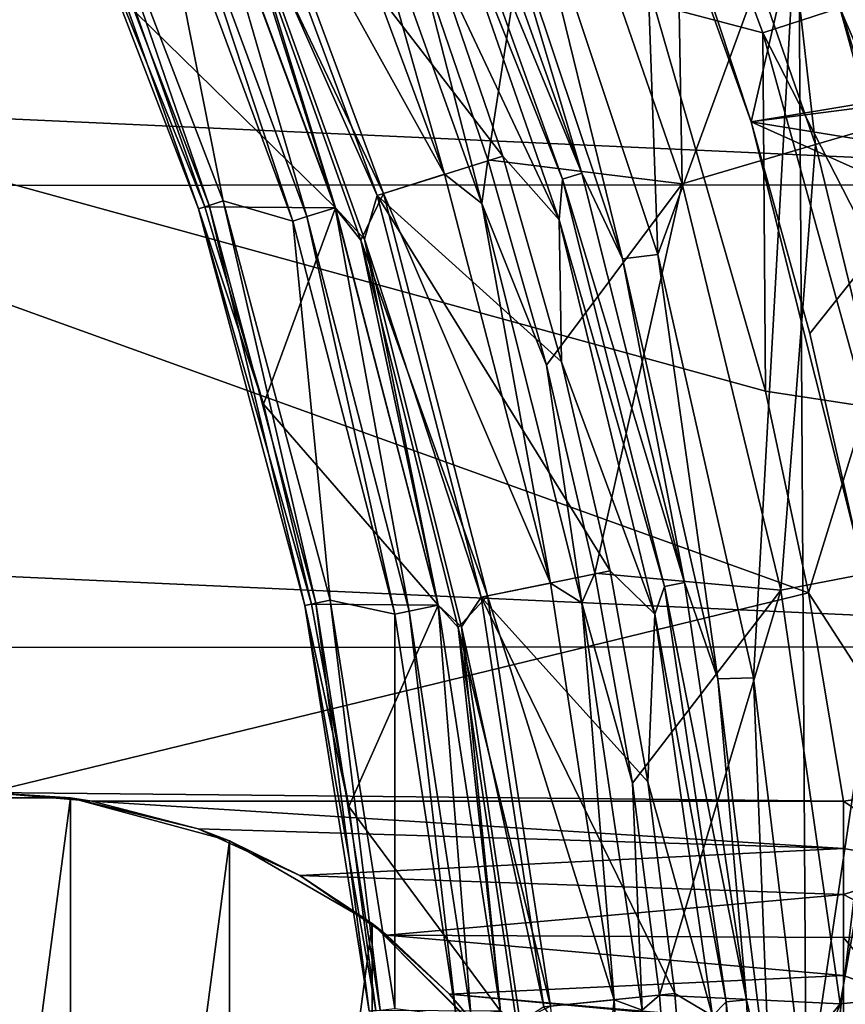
# Model space of a CAD drawing. Header units: millimetres. Extents: x -65 to 65, y -68 to 87.
# Tile 139 of 196: x 14.13 to 17.41, y 5.66 to 9.57. Entities that reach past the tile are written whole.
import ezdxf

# ---------------------------------------------------------------- set-up
doc = ezdxf.new("R2010")
doc.units = ezdxf.units.MM
doc.header["$LTSCALE"] = 65.185185
for name, color, linetype in [('119', 7, 'CONTINUOUS'), ('121', 7, 'CONTINUOUS'), ('123', 7, 'CONTINUOUS'), ('124', 7, 'CONTINUOUS'), ('125', 7, 'CONTINUOUS'), ('127', 7, 'CONTINUOUS'), ('129', 7, 'CONTINUOUS'), ('131', 7, 'CONTINUOUS'), ('133', 7, 'CONTINUOUS'), ('135', 7, 'CONTINUOUS'), ('136', 7, 'CONTINUOUS'), ('169', 7, 'CONTINUOUS'), ('230', 7, 'CONTINUOUS'), ('237', 7, 'CONTINUOUS'), ('253', 7, 'CONTINUOUS'), ('280', 7, 'CONTINUOUS'), ('281', 7, 'CONTINUOUS'), ('39', 7, 'CONTINUOUS'), ('40', 7, 'CONTINUOUS'), ('42', 7, 'CONTINUOUS'), ('43', 7, 'CONTINUOUS'), ('47', 7, 'CONTINUOUS'), ('48', 7, 'CONTINUOUS'), ('49', 7, 'CONTINUOUS'), ('493', 7, 'CONTINUOUS'), ('51', 7, 'CONTINUOUS'), ('52', 7, 'CONTINUOUS'), ('527', 7, 'CONTINUOUS'), ('535', 7, 'CONTINUOUS'), ('537', 7, 'CONTINUOUS')]:
    doc.layers.add(name, color=color, linetype=linetype)

msp = doc.modelspace()

# ---------------------------------------------------------------- linework, layer by layer
at = {"layer": '119', "linetype": 'CONTINUOUS'}
for points in [[(15.7952, 10.5426, 93.9035), (16.3604, 8.9629, 93.9035), (15.7209, 10.5118, 89.2965), (15.7952, 10.5426, 93.9035)], [(15.7209, 10.5118, 89.2965), (16.3604, 8.9629, 93.9035), (16.2834, 8.9395, 89.2965), (15.7209, 10.5118, 89.2965)], [(16.3604, 8.9629, 93.9035), (16.7681, 7.3354, 93.9035), (16.2834, 8.9395, 89.2965), (16.3604, 8.9629, 93.9035)], [(16.2834, 8.9395, 89.2965), (16.7681, 7.3354, 93.9035), (16.6892, 7.3197, 89.2965), (16.2834, 8.9395, 89.2965)], [(16.7681, 7.3354, 93.9035), (17.0142, 5.6757, 93.9035), (16.6892, 7.3197, 89.2965), (16.7681, 7.3354, 93.9035)], [(16.6892, 7.3197, 89.2965), (17.0142, 5.6757, 93.9035), (16.9342, 5.6679, 89.2965), (16.6892, 7.3197, 89.2965)], [(17.0142, 5.6757, 93.9035), (17.0966, 4, 93.9035), (16.9342, 5.6679, 89.2965), (17.0142, 5.6757, 93.9035)], [(17.0966, 4, 93.9035), (17.0162, 4, 89.2965), (16.9342, 5.6679, 89.2965), (17.0966, 4, 93.9035)]]:
    msp.add_3dface(points, dxfattribs=at)
at = {"layer": '121', "linetype": 'CONTINUOUS'}
for points in [[(14.8365, 8.8207, 90.1536), (14.2513, 10.3451, 90.1536), (14.862, 8.8289, 90.0536), (14.8365, 8.8207, 90.1536)], [(14.2513, 10.3451, 90.1536), (14.5889, 9.6001, 90.0536), (14.862, 8.8289, 90.0536), (14.2513, 10.3451, 90.1536)], [(14.8365, 8.8207, 90.1536), (14.862, 8.8289, 90.0536), (15.0943, 8.0445, 90.0536), (14.8365, 8.8207, 90.1536)], [(15.2591, 7.2434, 90.1536), (14.8365, 8.8207, 90.1536), (15.2853, 7.249, 90.0536), (15.2591, 7.2434, 90.1536)], [(14.8365, 8.8207, 90.1536), (15.0943, 8.0445, 90.0536), (15.2853, 7.249, 90.0536), (14.8365, 8.8207, 90.1536)], [(15.2591, 7.2434, 90.1536), (15.2853, 7.249, 90.0536), (15.4344, 6.4446, 90.0536), (15.2591, 7.2434, 90.1536)], [(15.5145, 5.6306, 90.1536), (15.2591, 7.2434, 90.1536), (15.5412, 5.6334, 90.0536), (15.5145, 5.6306, 90.1536)], [(15.2591, 7.2434, 90.1536), (15.4344, 6.4446, 90.0536), (15.5412, 5.6334, 90.0536), (15.2591, 7.2434, 90.1536)]]:
    msp.add_3dface(points, dxfattribs=at)
at = {"layer": '123', "linetype": 'CONTINUOUS'}
for points in [[(14.292, 10.3632, 94.6545), (14.8789, 8.8344, 94.6545), (14.3455, 10.387, 94.7925), (14.292, 10.3632, 94.6545)], [(14.8789, 8.8344, 94.6545), (14.9346, 8.8525, 94.7925), (14.3455, 10.387, 94.7925), (14.8789, 8.8344, 94.6545)], [(14.8789, 8.8344, 94.6545), (15.3027, 7.2527, 94.6545), (14.9346, 8.8525, 94.7925), (14.8789, 8.8344, 94.6545)], [(15.3027, 7.2527, 94.6545), (15.36, 7.2648, 94.7925), (14.9346, 8.8525, 94.7925), (15.3027, 7.2527, 94.6545)], [(15.3027, 7.2527, 94.6545), (15.5589, 5.6353, 94.6545), (15.36, 7.2648, 94.7925), (15.3027, 7.2527, 94.6545)], [(15.5589, 5.6353, 94.6545), (15.6171, 5.6414, 94.7925), (15.36, 7.2648, 94.7925), (15.5589, 5.6353, 94.6545)]]:
    msp.add_3dface(points, dxfattribs=at)
at = {"layer": '124', "linetype": 'CONTINUOUS'}
msp.add_3dface([(17.0884, 10.8412, 96.7167), (17.6613, 9.1858, 96.7167), (17.5293, 9.6244, 96.6908), (17.0884, 10.8412, 96.7167)], dxfattribs=at)
at = {"layer": '125', "linetype": 'CONTINUOUS'}
msp.add_3dface([(17.7341, 8.4868, 94.1), (17.2215, 10.1685, 94.1), (17.5557, 9.6312, 94.1611), (17.7341, 8.4868, 94.1)], dxfattribs=at)
at = {"layer": '127', "linetype": 'CONTINUOUS'}
for points in [[(14.6508, 10.2871, 95.0322), (15.2117, 8.7727, 95.0322), (14.7046, 10.3102, 95.1701), (14.6508, 10.2871, 95.0322)], [(15.2117, 8.7727, 95.0322), (15.2676, 8.7902, 95.1701), (14.7046, 10.3102, 95.1701), (15.2117, 8.7727, 95.0322)], [(15.2117, 8.7727, 95.0322), (15.6165, 7.2092, 95.0322), (15.2676, 8.7902, 95.1701), (15.2117, 8.7727, 95.0322)], [(15.6165, 7.2092, 95.0322), (15.6739, 7.2211, 95.1701), (15.2676, 8.7902, 95.1701), (15.6165, 7.2092, 95.0322)], [(15.6165, 7.2092, 95.0322), (15.8611, 5.6129, 95.0322), (15.6739, 7.2211, 95.1701), (15.6165, 7.2092, 95.0322)], [(15.8611, 5.6129, 95.0322), (15.9193, 5.6188, 95.1701), (15.6739, 7.2211, 95.1701), (15.8611, 5.6129, 95.0322)]]:
    msp.add_3dface(points, dxfattribs=at)
at = {"layer": '129', "linetype": 'CONTINUOUS'}
for points in [[(14.973, 10.4237, 89.1), (15.5465, 8.8744, 89.1), (14.9602, 10.1967, 89.1268), (14.973, 10.4237, 89.1)], [(15.3804, 8.8256, 89.2), (14.8132, 10.3569, 89.2), (14.9602, 10.1967, 89.1268), (15.3804, 8.8256, 89.2)], [(15.5465, 8.8744, 89.1), (15.4956, 8.7005, 89.1268), (14.9602, 10.1967, 89.1268), (15.5465, 8.8744, 89.1)], [(15.4956, 8.7005, 89.1268), (15.3804, 8.8256, 89.2), (14.9602, 10.1967, 89.1268), (15.4956, 8.7005, 89.1268)], [(15.5465, 8.8744, 89.1), (15.9598, 7.2765, 89.1), (15.4956, 8.7005, 89.1268), (15.5465, 8.8744, 89.1)], [(15.7896, 7.2448, 89.2), (15.3804, 8.8256, 89.2), (15.4956, 8.7005, 89.1268), (15.7896, 7.2448, 89.2)], [(15.9598, 7.2765, 89.1), (15.8817, 7.1591, 89.1268), (15.4956, 8.7005, 89.1268), (15.9598, 7.2765, 89.1)], [(15.8817, 7.1591, 89.1268), (15.7896, 7.2448, 89.2), (15.4956, 8.7005, 89.1268), (15.8817, 7.1591, 89.1268)], [(16.0369, 5.6308, 89.2), (15.7896, 7.2448, 89.2), (15.8817, 7.1591, 89.1268), (16.0369, 5.6308, 89.2)], [(15.9598, 7.2765, 89.1), (16.2092, 5.6481, 89.1), (15.8817, 7.1591, 89.1268), (15.9598, 7.2765, 89.1)], [(16.2092, 5.6481, 89.1), (16.1148, 5.5872, 89.1268), (15.8817, 7.1591, 89.1268), (16.2092, 5.6481, 89.1)], [(16.1148, 5.5872, 89.1268), (16.0369, 5.6308, 89.2), (15.8817, 7.1591, 89.1268), (16.1148, 5.5872, 89.1268)]]:
    msp.add_3dface(points, dxfattribs=at)
at = {"layer": '131', "linetype": 'CONTINUOUS'}
for points in [[(15.5714, 8.8824, 102.1), (14.9969, 10.4341, 102.1), (14.9472, 10.1913, 102.0427), (15.5714, 8.8824, 102.1)], [(14.8126, 10.3566, 101.9035), (15.3797, 8.8254, 101.9035), (14.9472, 10.1913, 102.0427), (14.8126, 10.3566, 101.9035)], [(15.4821, 8.6964, 102.0427), (15.5714, 8.8824, 102.1), (14.9472, 10.1913, 102.0427), (15.4821, 8.6964, 102.0427)], [(15.3797, 8.8254, 101.9035), (15.4821, 8.6964, 102.0427), (14.9472, 10.1913, 102.0427), (15.3797, 8.8254, 101.9035)], [(15.9853, 7.2819, 102.1), (15.5714, 8.8824, 102.1), (15.4821, 8.6964, 102.0427), (15.9853, 7.2819, 102.1)], [(15.3797, 8.8254, 101.9035), (15.789, 7.2447, 101.9035), (15.4821, 8.6964, 102.0427), (15.3797, 8.8254, 101.9035)], [(15.8679, 7.1563, 102.0427), (15.9853, 7.2819, 102.1), (15.4821, 8.6964, 102.0427), (15.8679, 7.1563, 102.0427)], [(15.789, 7.2447, 101.9035), (15.8679, 7.1563, 102.0427), (15.4821, 8.6964, 102.0427), (15.789, 7.2447, 101.9035)], [(15.789, 7.2447, 101.9035), (16.0362, 5.6307, 101.9035), (15.8679, 7.1563, 102.0427), (15.789, 7.2447, 101.9035)], [(16.2352, 5.6509, 102.1), (15.9853, 7.2819, 102.1), (15.8679, 7.1563, 102.0427), (16.2352, 5.6509, 102.1)], [(16.1008, 5.5858, 102.0427), (16.2352, 5.6509, 102.1), (15.8679, 7.1563, 102.0427), (16.1008, 5.5858, 102.0427)], [(16.0362, 5.6307, 101.9035), (16.1008, 5.5858, 102.0427), (15.8679, 7.1563, 102.0427), (16.0362, 5.6307, 101.9035)]]:
    msp.add_3dface(points, dxfattribs=at)
at = {"layer": '133', "linetype": 'CONTINUOUS'}
for points in [[(15.2315, 10.534, 102.1), (15.8147, 8.9585, 102.1), (15.4111, 10.3835, 102.069), (15.2315, 10.534, 102.1)], [(15.8147, 8.9585, 102.1), (15.9626, 8.8422, 102.069), (15.4111, 10.3835, 102.069), (15.8147, 8.9585, 102.1)], [(15.9626, 8.8422, 102.069), (15.7117, 9.819, 101.9856), (15.4111, 10.3835, 102.069), (15.9626, 8.8422, 102.069)], [(15.9862, 9.0157, 101.9856), (15.7117, 9.819, 101.9856), (15.9626, 8.8422, 102.069), (15.9862, 9.0157, 101.9856)], [(16.2198, 8.1996, 101.9856), (15.9862, 9.0157, 101.9856), (15.9626, 8.8422, 102.069), (16.2198, 8.1996, 101.9856)], [(15.8147, 8.9585, 102.1), (16.235, 7.3333, 102.1), (15.9626, 8.8422, 102.069), (15.8147, 8.9585, 102.1)], [(16.235, 7.3333, 102.1), (16.3603, 7.2543, 102.069), (15.9626, 8.8422, 102.069), (16.235, 7.3333, 102.1)], [(16.3603, 7.2543, 102.069), (16.2198, 8.1996, 101.9856), (15.9626, 8.8422, 102.069), (16.3603, 7.2543, 102.069)], [(16.4117, 7.3727, 101.9856), (16.2198, 8.1996, 101.9856), (16.3603, 7.2543, 102.069), (16.4117, 7.3727, 101.9856)], [(16.5614, 6.5371, 101.9856), (16.4117, 7.3727, 101.9856), (16.3603, 7.2543, 102.069), (16.5614, 6.5371, 101.9856)], [(16.235, 7.3333, 102.1), (16.4889, 5.676, 102.1), (16.3603, 7.2543, 102.069), (16.235, 7.3333, 102.1)], [(16.4889, 5.676, 102.1), (16.6005, 5.635, 102.069), (16.3603, 7.2543, 102.069), (16.4889, 5.676, 102.1)], [(16.6005, 5.635, 102.069), (16.5614, 6.5371, 101.9856), (16.3603, 7.2543, 102.069), (16.6005, 5.635, 102.069)], [(16.6687, 5.695, 101.9856), (16.5614, 6.5371, 101.9856), (16.6005, 5.635, 102.069), (16.6687, 5.695, 101.9856)], [(16.7331, 4.8486, 101.9856), (16.6687, 5.695, 101.9856), (16.6005, 5.635, 102.069), (16.7331, 4.8486, 101.9856)], [(16.4889, 5.676, 102.1), (16.5739, 4, 102.1), (16.6005, 5.635, 102.069), (16.4889, 5.676, 102.1)]]:
    msp.add_3dface(points, dxfattribs=at)
at = {"layer": '135', "linetype": 'CONTINUOUS'}
for points in [[(15.7209, 10.5118, 89.2965), (16.2834, 8.9395, 89.2965), (15.7417, 10.302, 89.1573), (15.7209, 10.5118, 89.2965)], [(16.2695, 8.7772, 89.1573), (15.77, 9.8384, 89.1), (15.7417, 10.302, 89.1573), (16.2695, 8.7772, 89.1573)], [(16.2834, 8.9395, 89.2965), (16.2695, 8.7772, 89.1573), (15.7417, 10.302, 89.1573), (16.2834, 8.9395, 89.2965)], [(16.0459, 9.0311, 89.1), (15.77, 9.8384, 89.1), (16.2695, 8.7772, 89.1573), (16.0459, 9.0311, 89.1)], [(16.2798, 8.2131, 89.1), (16.0459, 9.0311, 89.1), (16.2695, 8.7772, 89.1573), (16.2798, 8.2131, 89.1)], [(16.2834, 8.9395, 89.2965), (16.6892, 7.3197, 89.2965), (16.2695, 8.7772, 89.1573), (16.2834, 8.9395, 89.2965)], [(16.6499, 7.209, 89.1573), (16.2798, 8.2131, 89.1), (16.2695, 8.7772, 89.1573), (16.6499, 7.209, 89.1573)], [(16.6892, 7.3197, 89.2965), (16.6499, 7.209, 89.1573), (16.2695, 8.7772, 89.1573), (16.6892, 7.3197, 89.2965)], [(16.4724, 7.3822, 89.1), (16.2798, 8.2131, 89.1), (16.6499, 7.209, 89.1573), (16.4724, 7.3822, 89.1)], [(16.6227, 6.543, 89.1), (16.4724, 7.3822, 89.1), (16.6499, 7.209, 89.1573), (16.6227, 6.543, 89.1)], [(16.6892, 7.3197, 89.2965), (16.9342, 5.6679, 89.2965), (16.6499, 7.209, 89.1573), (16.6892, 7.3197, 89.2965)], [(16.8796, 5.6118, 89.1573), (16.6227, 6.543, 89.1), (16.6499, 7.209, 89.1573), (16.8796, 5.6118, 89.1573)], [(16.9342, 5.6679, 89.2965), (16.8796, 5.6118, 89.1573), (16.6499, 7.209, 89.1573), (16.9342, 5.6679, 89.2965)], [(16.73, 5.7006, 89.1), (16.6227, 6.543, 89.1), (16.8796, 5.6118, 89.1573), (16.73, 5.7006, 89.1)], [(16.7944, 4.853, 89.1), (16.73, 5.7006, 89.1), (16.8796, 5.6118, 89.1573), (16.7944, 4.853, 89.1)], [(16.9342, 5.6679, 89.2965), (17.0162, 4, 89.2965), (16.8796, 5.6118, 89.1573), (16.9342, 5.6679, 89.2965)]]:
    msp.add_3dface(points, dxfattribs=at)
at = {"layer": '136', "linetype": 'CONTINUOUS'}
for points in [[(16.3604, 8.9629, 93.9035), (15.7952, 10.5426, 93.9035), (15.9788, 10.2464, 94.0427), (16.3604, 8.9629, 93.9035)], [(16.1165, 10.2791, 94.1), (16.5219, 8.6226, 94.0427), (15.9788, 10.2464, 94.0427), (16.1165, 10.2791, 94.1)], [(16.1165, 10.2791, 94.1), (16.6626, 8.6396, 94.1), (16.5219, 8.6226, 94.0427), (16.1165, 10.2791, 94.1)], [(16.5219, 8.6226, 94.0427), (16.3604, 8.9629, 93.9035), (15.9788, 10.2464, 94.0427), (16.5219, 8.6226, 94.0427)], [(16.7681, 7.3354, 93.9035), (16.3604, 8.9629, 93.9035), (16.5219, 8.6226, 94.0427), (16.7681, 7.3354, 93.9035)], [(16.6626, 8.6396, 94.1), (16.9004, 6.9527, 94.0427), (16.5219, 8.6226, 94.0427), (16.6626, 8.6396, 94.1)], [(16.9004, 6.9527, 94.0427), (16.7681, 7.3354, 93.9035), (16.5219, 8.6226, 94.0427), (16.9004, 6.9527, 94.0427)], [(16.6626, 8.6396, 94.1), (17.042, 6.9557, 94.1), (16.9004, 6.9527, 94.0427), (16.6626, 8.6396, 94.1)], [(17.0142, 5.6757, 93.9035), (16.7681, 7.3354, 93.9035), (16.9004, 6.9527, 94.0427), (17.0142, 5.6757, 93.9035)], [(17.042, 6.9557, 94.1), (17.1105, 5.2533, 94.0427), (16.9004, 6.9527, 94.0427), (17.042, 6.9557, 94.1)], [(17.1105, 5.2533, 94.0427), (17.0142, 5.6757, 93.9035), (16.9004, 6.9527, 94.0427), (17.1105, 5.2533, 94.0427)], [(17.042, 6.9557, 94.1), (17.2518, 5.2426, 94.1), (17.1105, 5.2533, 94.0427), (17.042, 6.9557, 94.1)], [(17.0966, 4, 93.9035), (17.0142, 5.6757, 93.9035), (17.1105, 5.2533, 94.0427), (17.0966, 4, 93.9035)]]:
    msp.add_3dface(points, dxfattribs=at)
at = {"layer": '169', "linetype": 'CONTINUOUS'}
for points in [[(-19.3214, 10.6992, 120.9), (-19.8526, 8.9057, 120.9), (19.8498, 8.9171, 120.9), (-19.3214, 10.6992, 120.9)], [(19.3176, 10.7102, 120.9), (-19.3214, 10.6992, 120.9), (19.8498, 8.9171, 120.9), (19.3176, 10.7102, 120.9)], [(-19.8526, 8.9057, 120.9), (-20.2186, 7.0675, 120.9), (20.2168, 7.0791, 120.9), (-19.8526, 8.9057, 120.9)], [(19.8498, 8.9171, 120.9), (-19.8526, 8.9057, 120.9), (20.2168, 7.0791, 120.9), (19.8498, 8.9171, 120.9)], [(-20.2186, 7.0675, 120.9), (-20.4141, 5.2057, 120.9), (20.4134, 5.2174, 120.9), (-20.2186, 7.0675, 120.9)], [(20.2168, 7.0791, 120.9), (-20.2186, 7.0675, 120.9), (20.4134, 5.2174, 120.9), (20.2168, 7.0791, 120.9)]]:
    msp.add_3dface(points, dxfattribs=at)
at = {"layer": '230', "linetype": 'CONTINUOUS'}
for points in [[(14, 6.5, 118.9), (8.4665, 10.4671, 118.9), (17.2613, 7.294, 118.9), (14, 6.5, 118.9)], [(17.2613, 7.294, 118.9), (8.4665, 10.4671, 118.9), (17.0896, 8.0967, 118.9), (17.2613, 7.294, 118.9)], [(17.0896, 8.0967, 118.9), (8.4665, 10.4671, 118.9), (16.6457, 9.635, 118.9), (17.0896, 8.0967, 118.9)], [(17.3997, 6.4657, 118.9), (14, 6.5, 118.9), (17.2613, 7.294, 118.9), (17.3997, 6.4657, 118.9)], [(14.4128, 6.4657, 118.9), (14, 6.5, 118.9), (17.3997, 6.4657, 118.9), (14.4128, 6.4657, 118.9)]]:
    msp.add_3dface(points, dxfattribs=at)
at = {"layer": '237', "linetype": 'CONTINUOUS'}
for points in [[(14.3275, 1.5215, 116.9), (13.6725, 1.5215, 116.9), (14.3275, 6.4785, 116.9), (14.3275, 1.5215, 116.9)], [(14.3275, 6.4785, 116.9), (13.6725, 1.5215, 116.9), (13.6725, 6.4785, 116.9), (14.3275, 6.4785, 116.9)], [(14.9599, 6.3084, 116.9), (14.3275, 1.5215, 116.9), (14.3275, 6.4785, 116.9), (14.9599, 6.3084, 116.9)], [(14.9599, 1.6916, 116.9), (14.3275, 1.5215, 116.9), (14.9599, 6.3084, 116.9), (14.9599, 1.6916, 116.9)], [(15.5265, 5.9799, 116.9), (14.9599, 1.6916, 116.9), (14.9599, 6.3084, 116.9), (15.5265, 5.9799, 116.9)], [(15.5265, 2.0201, 116.9), (14.9599, 1.6916, 116.9), (15.5265, 5.9799, 116.9), (15.5265, 2.0201, 116.9)], [(15.9882, 5.5155, 116.9), (15.5265, 2.0201, 116.9), (15.5265, 5.9799, 116.9), (15.9882, 5.5155, 116.9)]]:
    msp.add_3dface(points, dxfattribs=at)
at = {"layer": '253', "linetype": 'CONTINUOUS'}
for points in [[(17.0792, 9.5213, 118.8267), (16.6457, 9.635, 118.9), (16.5422, 10.9671, 118.8267), (17.0792, 9.5213, 118.8267)], [(17.0792, 9.5213, 118.8267), (16.5422, 10.9671, 118.8267), (17.3852, 9.6202, 118.6166), (17.0792, 9.5213, 118.8267)], [(18.0154, 8.1559, 118.3035), (17.3852, 9.6202, 118.6166), (17.5921, 9.6871, 118.3035), (18.0154, 8.1559, 118.3035)], [(17.0896, 8.0967, 118.9), (16.6457, 9.635, 118.9), (17.0792, 9.5213, 118.8267), (17.0896, 8.0967, 118.9)], [(17.8035, 8.107, 118.6166), (17.0792, 9.5213, 118.8267), (17.3852, 9.6202, 118.6166), (17.8035, 8.107, 118.6166)], [(17.8035, 8.107, 118.6166), (17.3852, 9.6202, 118.6166), (18.0154, 8.1559, 118.3035), (17.8035, 8.107, 118.6166)], [(17.4901, 8.0348, 118.8267), (17.0896, 8.0967, 118.9), (17.0792, 9.5213, 118.8267), (17.4901, 8.0348, 118.8267)], [(17.4901, 8.0348, 118.8267), (17.0792, 9.5213, 118.8267), (17.8035, 8.107, 118.6166), (17.4901, 8.0348, 118.8267)], [(17.2613, 7.294, 118.9), (17.0896, 8.0967, 118.9), (17.4901, 8.0348, 118.8267), (17.2613, 7.294, 118.9)], [(17.7634, 6.5172, 118.8301), (17.2613, 7.294, 118.9), (17.4901, 8.0348, 118.8267), (17.7634, 6.5172, 118.8301)], [(17.3997, 6.4657, 118.9), (17.2613, 7.294, 118.9), (17.7634, 6.5172, 118.8301), (17.3997, 6.4657, 118.9)]]:
    msp.add_3dface(points, dxfattribs=at)
at = {"layer": '280', "linetype": 'CONTINUOUS'}
for points in [[(17.3997, 6.4657, 118.9), (17.7634, 6.5172, 118.8301), (17.7706, 6.2135, 118.7938), (17.3997, 6.4657, 118.9)], [(17.3997, 6.2773, 118.8821), (17.3997, 6.4657, 118.9), (17.7706, 6.2135, 118.7938), (17.3997, 6.2773, 118.8821)], [(17.3997, 6.0941, 118.8284), (17.3997, 6.2773, 118.8821), (17.7706, 6.2135, 118.7938), (17.3997, 6.0941, 118.8284)], [(17.707, 5.9332, 118.6887), (17.3997, 6.0941, 118.8284), (17.7706, 6.2135, 118.7938), (17.707, 5.9332, 118.6887)], [(17.3997, 5.9233, 118.7401), (17.3997, 6.0941, 118.8284), (17.707, 5.9332, 118.6887), (17.3997, 5.9233, 118.7401)], [(17.5794, 5.7073, 118.5265), (17.3997, 5.9233, 118.7401), (17.707, 5.9332, 118.6887), (17.5794, 5.7073, 118.5265)], [(17.3997, 5.7726, 118.6209), (17.3997, 5.9233, 118.7401), (17.5794, 5.7073, 118.5265), (17.3997, 5.7726, 118.6209)], [(17.3997, 5.5602, 118.3243), (17.3997, 5.7726, 118.6209), (17.5794, 5.7073, 118.5265), (17.3997, 5.5602, 118.3243)], [(17.3997, 5.5602, 118.3243), (17.5794, 5.7073, 118.5265), (17.8103, 5.6056, 118.2029), (17.3997, 5.5602, 118.3243)]]:
    msp.add_3dface(points, dxfattribs=at)
at = {"layer": '281', "linetype": 'CONTINUOUS'}
for points in [[(14.4128, 6.4657, 118.9), (17.3997, 6.4657, 118.9), (17.3997, 6.2773, 118.8821), (14.4128, 6.4657, 118.9)], [(14.4128, 6.4657, 118.9), (17.3997, 6.2773, 118.8821), (14.8346, 6.3564, 118.894), (14.4128, 6.4657, 118.9)], [(14.8346, 6.3564, 118.894), (17.3997, 6.2773, 118.8821), (15.2394, 6.1708, 118.8555), (14.8346, 6.3564, 118.894)], [(17.3997, 6.2773, 118.8821), (17.3997, 6.0941, 118.8284), (15.2394, 6.1708, 118.8555), (17.3997, 6.2773, 118.8821)], [(15.2394, 6.1708, 118.8555), (17.3997, 6.0941, 118.8284), (15.5853, 5.9327, 118.7461), (15.2394, 6.1708, 118.8555)], [(17.3997, 6.0941, 118.8284), (17.3997, 5.9233, 118.7401), (15.5853, 5.9327, 118.7461), (17.3997, 6.0941, 118.8284)], [(17.3997, 5.9233, 118.7401), (17.3997, 5.7726, 118.6209), (15.5853, 5.9327, 118.7461), (17.3997, 5.9233, 118.7401)], [(15.5853, 5.9327, 118.7461), (17.3997, 5.7726, 118.6209), (15.8338, 5.6988, 118.5418), (15.5853, 5.9327, 118.7461)], [(17.3997, 5.7726, 118.6209), (17.3997, 5.5602, 118.3243), (15.8338, 5.6988, 118.5418), (17.3997, 5.7726, 118.6209)], [(17.3997, 5.5602, 118.3243), (17.3997, 5.5526, 118.3078), (15.8338, 5.6988, 118.5418), (17.3997, 5.5602, 118.3243)], [(15.8338, 5.6988, 118.5418), (17.3997, 5.5526, 118.3078), (15.9766, 5.5303, 118.2535), (15.8338, 5.6988, 118.5418)]]:
    msp.add_3dface(points, dxfattribs=at)
at = {"layer": '39', "linetype": 'CONTINUOUS'}
for points in [[(14.8365, 8.8207, 92.1), (14.2513, 10.3451, 92.1), (14.8365, 8.8207, 90.1536), (14.8365, 8.8207, 92.1)], [(14.8365, 8.8207, 90.1536), (14.2513, 10.3451, 92.1), (14.2513, 10.3451, 90.1536), (14.8365, 8.8207, 90.1536)], [(15.2591, 7.2434, 92.1), (14.8365, 8.8207, 92.1), (15.2591, 7.2434, 90.1536), (15.2591, 7.2434, 92.1)], [(15.2591, 7.2434, 90.1536), (14.8365, 8.8207, 92.1), (14.8365, 8.8207, 90.1536), (15.2591, 7.2434, 90.1536)], [(15.5145, 5.6306, 92.1), (15.2591, 7.2434, 92.1), (15.5145, 5.6306, 90.1536), (15.5145, 5.6306, 92.1)], [(15.5145, 5.6306, 90.1536), (15.2591, 7.2434, 92.1), (15.2591, 7.2434, 90.1536), (15.5145, 5.6306, 90.1536)]]:
    msp.add_3dface(points, dxfattribs=at)
at = {"layer": '40', "linetype": 'CONTINUOUS'}
for points in [[(15.5465, 8.8744, 89.1), (14.973, 10.4237, 89.1), (16.0459, 9.0311, 89.1), (15.5465, 8.8744, 89.1)], [(16.0459, 9.0311, 89.1), (14.973, 10.4237, 89.1), (15.77, 9.8384, 89.1), (16.0459, 9.0311, 89.1)], [(16.2798, 8.2131, 89.1), (15.5465, 8.8744, 89.1), (16.0459, 9.0311, 89.1), (16.2798, 8.2131, 89.1)], [(15.9598, 7.2765, 89.1), (15.5465, 8.8744, 89.1), (16.4724, 7.3822, 89.1), (15.9598, 7.2765, 89.1)], [(16.4724, 7.3822, 89.1), (15.5465, 8.8744, 89.1), (16.2798, 8.2131, 89.1), (16.4724, 7.3822, 89.1)], [(16.6227, 6.543, 89.1), (15.9598, 7.2765, 89.1), (16.4724, 7.3822, 89.1), (16.6227, 6.543, 89.1)], [(16.2092, 5.6481, 89.1), (15.9598, 7.2765, 89.1), (16.73, 5.7006, 89.1), (16.2092, 5.6481, 89.1)], [(16.73, 5.7006, 89.1), (15.9598, 7.2765, 89.1), (16.6227, 6.543, 89.1), (16.73, 5.7006, 89.1)], [(16.7944, 4.853, 89.1), (16.2092, 5.6481, 89.1), (16.73, 5.7006, 89.1), (16.7944, 4.853, 89.1)]]:
    msp.add_3dface(points, dxfattribs=at)
at = {"layer": '42', "linetype": 'CONTINUOUS'}
for points in [[(14.9346, 8.8525, 94.7925), (14.6508, 10.2871, 95.0322), (14.3455, 10.387, 94.7925), (14.9346, 8.8525, 94.7925)], [(15.2117, 8.7727, 95.0322), (14.6508, 10.2871, 95.0322), (14.9346, 8.8525, 94.7925), (15.2117, 8.7727, 95.0322)], [(15.36, 7.2648, 94.7925), (15.2117, 8.7727, 95.0322), (14.9346, 8.8525, 94.7925), (15.36, 7.2648, 94.7925)], [(15.6165, 7.2092, 95.0322), (15.2117, 8.7727, 95.0322), (15.36, 7.2648, 94.7925), (15.6165, 7.2092, 95.0322)], [(15.6171, 5.6414, 94.7925), (15.6165, 7.2092, 95.0322), (15.36, 7.2648, 94.7925), (15.6171, 5.6414, 94.7925)], [(15.8611, 5.6129, 95.0322), (15.6165, 7.2092, 95.0322), (15.6171, 5.6414, 94.7925), (15.8611, 5.6129, 95.0322)]]:
    msp.add_3dface(points, dxfattribs=at)
at = {"layer": '43', "linetype": 'CONTINUOUS'}
for points in [[(15.2676, 8.7902, 95.1701), (14.8126, 10.3566, 101.9035), (14.7046, 10.3102, 95.1701), (15.2676, 8.7902, 95.1701)], [(15.3797, 8.8254, 101.9035), (14.8126, 10.3566, 101.9035), (15.2676, 8.7902, 95.1701), (15.3797, 8.8254, 101.9035)], [(15.6739, 7.2211, 95.1701), (15.3797, 8.8254, 101.9035), (15.2676, 8.7902, 95.1701), (15.6739, 7.2211, 95.1701)], [(15.789, 7.2447, 101.9035), (15.3797, 8.8254, 101.9035), (15.6739, 7.2211, 95.1701), (15.789, 7.2447, 101.9035)], [(15.9193, 5.6188, 95.1701), (15.789, 7.2447, 101.9035), (15.6739, 7.2211, 95.1701), (15.9193, 5.6188, 95.1701)], [(16.0362, 5.6307, 101.9035), (15.789, 7.2447, 101.9035), (15.9193, 5.6188, 95.1701), (16.0362, 5.6307, 101.9035)]]:
    msp.add_3dface(points, dxfattribs=at)
at = {"layer": '47', "linetype": 'CONTINUOUS'}
for points in [[(14.2513, 10.3451, 92.1), (14.8365, 8.8207, 92.1), (14.292, 10.3632, 94.6545), (14.2513, 10.3451, 92.1)], [(14.292, 10.3632, 94.6545), (14.8365, 8.8207, 92.1), (14.8789, 8.8344, 94.6545), (14.292, 10.3632, 94.6545)], [(14.8365, 8.8207, 92.1), (15.2591, 7.2434, 92.1), (14.8789, 8.8344, 94.6545), (14.8365, 8.8207, 92.1)], [(14.8789, 8.8344, 94.6545), (15.2591, 7.2434, 92.1), (15.3027, 7.2527, 94.6545), (14.8789, 8.8344, 94.6545)], [(15.2591, 7.2434, 92.1), (15.5145, 5.6306, 92.1), (15.3027, 7.2527, 94.6545), (15.2591, 7.2434, 92.1)], [(15.3027, 7.2527, 94.6545), (15.5145, 5.6306, 92.1), (15.5589, 5.6353, 94.6545), (15.3027, 7.2527, 94.6545)]]:
    msp.add_3dface(points, dxfattribs=at)
at = {"layer": '48', "linetype": 'CONTINUOUS'}
for points in [[(15.3804, 8.8256, 89.2), (14.5889, 9.6001, 90.0536), (14.8132, 10.3569, 89.2), (15.3804, 8.8256, 89.2)], [(14.862, 8.8289, 90.0536), (14.5889, 9.6001, 90.0536), (15.3804, 8.8256, 89.2), (14.862, 8.8289, 90.0536)], [(15.0943, 8.0445, 90.0536), (14.862, 8.8289, 90.0536), (15.3804, 8.8256, 89.2), (15.0943, 8.0445, 90.0536)], [(15.7896, 7.2448, 89.2), (15.0943, 8.0445, 90.0536), (15.3804, 8.8256, 89.2), (15.7896, 7.2448, 89.2)], [(15.2853, 7.249, 90.0536), (15.0943, 8.0445, 90.0536), (15.7896, 7.2448, 89.2), (15.2853, 7.249, 90.0536)], [(15.4344, 6.4446, 90.0536), (15.2853, 7.249, 90.0536), (15.7896, 7.2448, 89.2), (15.4344, 6.4446, 90.0536)], [(16.0369, 5.6308, 89.2), (15.4344, 6.4446, 90.0536), (15.7896, 7.2448, 89.2), (16.0369, 5.6308, 89.2)], [(15.5412, 5.6334, 90.0536), (15.4344, 6.4446, 90.0536), (16.0369, 5.6308, 89.2), (15.5412, 5.6334, 90.0536)]]:
    msp.add_3dface(points, dxfattribs=at)
at = {"layer": '49', "linetype": 'CONTINUOUS'}
for points in [[(15.2315, 10.534, 102.1), (14.9969, 10.4341, 102.1), (15.8147, 8.9585, 102.1), (15.2315, 10.534, 102.1)], [(14.9969, 10.4341, 102.1), (15.5714, 8.8824, 102.1), (15.8147, 8.9585, 102.1), (14.9969, 10.4341, 102.1)], [(15.8147, 8.9585, 102.1), (15.5714, 8.8824, 102.1), (16.235, 7.3333, 102.1), (15.8147, 8.9585, 102.1)], [(15.5714, 8.8824, 102.1), (15.9853, 7.2819, 102.1), (16.235, 7.3333, 102.1), (15.5714, 8.8824, 102.1)], [(16.235, 7.3333, 102.1), (15.9853, 7.2819, 102.1), (16.4889, 5.676, 102.1), (16.235, 7.3333, 102.1)], [(15.9853, 7.2819, 102.1), (16.2352, 5.6509, 102.1), (16.4889, 5.676, 102.1), (15.9853, 7.2819, 102.1)], [(16.2352, 5.6509, 102.1), (16.3189, 4, 102.1), (16.4889, 5.676, 102.1), (16.2352, 5.6509, 102.1)], [(16.4889, 5.676, 102.1), (16.3189, 4, 102.1), (16.5739, 4, 102.1), (16.4889, 5.676, 102.1)]]:
    msp.add_3dface(points, dxfattribs=at)
at = {"layer": '493', "linetype": 'CONTINUOUS'}
for points in [[(14, 6.5, 118.9), (14.3275, 6.4785, 116.9), (13.6725, 6.4785, 116.9), (14, 6.5, 118.9)], [(14, 6.5, 118.9), (14.4128, 6.4657, 118.9), (14.3275, 6.4785, 116.9), (14, 6.5, 118.9)], [(14.3275, 6.4785, 116.9), (14.4128, 6.4657, 118.9), (14.8346, 6.3564, 118.894), (14.3275, 6.4785, 116.9)], [(14.9599, 6.3084, 116.9), (14.3275, 6.4785, 116.9), (14.8346, 6.3564, 118.894), (14.9599, 6.3084, 116.9)], [(14.9599, 6.3084, 116.9), (14.8346, 6.3564, 118.894), (15.2394, 6.1708, 118.8555), (14.9599, 6.3084, 116.9)], [(15.5265, 5.9799, 116.9), (14.9599, 6.3084, 116.9), (15.2394, 6.1708, 118.8555), (15.5265, 5.9799, 116.9)], [(15.5265, 5.9799, 116.9), (15.2394, 6.1708, 118.8555), (15.5853, 5.9327, 118.7461), (15.5265, 5.9799, 116.9)], [(15.9882, 5.5155, 116.9), (15.5265, 5.9799, 116.9), (15.9766, 5.5303, 118.2535), (15.9882, 5.5155, 116.9)], [(15.5265, 5.9799, 116.9), (15.5853, 5.9327, 118.7461), (15.8338, 5.6988, 118.5418), (15.5265, 5.9799, 116.9)], [(15.5265, 5.9799, 116.9), (15.8338, 5.6988, 118.5418), (15.9766, 5.5303, 118.2535), (15.5265, 5.9799, 116.9)]]:
    msp.add_3dface(points, dxfattribs=at)
at = {"layer": '51', "linetype": 'CONTINUOUS'}
for points in [[(16.7286, 10.6971, 98.5214), (17.2894, 9.0766, 98.5214), (17.0884, 10.8412, 96.7167), (16.7286, 10.6971, 98.5214)], [(17.0884, 10.8412, 96.7167), (17.2894, 9.0766, 98.5214), (17.6613, 9.1858, 96.7167), (17.0884, 10.8412, 96.7167)], [(16.7286, 10.6971, 98.5214), (16.2152, 10.4916, 100.2845), (16.7588, 8.9208, 100.2845), (16.7286, 10.6971, 98.5214)], [(17.2894, 9.0766, 98.5214), (16.7286, 10.6971, 98.5214), (16.7588, 8.9208, 100.2845), (17.2894, 9.0766, 98.5214)], [(15.7117, 9.819, 101.9856), (15.9862, 9.0157, 101.9856), (16.2152, 10.4916, 100.2845), (15.7117, 9.819, 101.9856)], [(16.2152, 10.4916, 100.2845), (15.9862, 9.0157, 101.9856), (16.7588, 8.9208, 100.2845), (16.2152, 10.4916, 100.2845)], [(17.2894, 9.0766, 98.5214), (17.6937, 7.4102, 98.5214), (17.6613, 9.1858, 96.7167), (17.2894, 9.0766, 98.5214)], [(17.2894, 9.0766, 98.5214), (16.7588, 8.9208, 100.2845), (17.1507, 7.3055, 100.2845), (17.2894, 9.0766, 98.5214)], [(17.6937, 7.4102, 98.5214), (17.2894, 9.0766, 98.5214), (17.1507, 7.3055, 100.2845), (17.6937, 7.4102, 98.5214)], [(15.9862, 9.0157, 101.9856), (16.2198, 8.1996, 101.9856), (16.7588, 8.9208, 100.2845), (15.9862, 9.0157, 101.9856)], [(16.2198, 8.1996, 101.9856), (16.4117, 7.3727, 101.9856), (16.7588, 8.9208, 100.2845), (16.2198, 8.1996, 101.9856)], [(16.7588, 8.9208, 100.2845), (16.4117, 7.3727, 101.9856), (17.1507, 7.3055, 100.2845), (16.7588, 8.9208, 100.2845)], [(17.6937, 7.4102, 98.5214), (17.1507, 7.3055, 100.2845), (17.3873, 5.6603, 100.2845), (17.6937, 7.4102, 98.5214)], [(17.9377, 5.7128, 98.5214), (17.6937, 7.4102, 98.5214), (17.3873, 5.6603, 100.2845), (17.9377, 5.7128, 98.5214)], [(16.4117, 7.3727, 101.9856), (16.5614, 6.5371, 101.9856), (17.1507, 7.3055, 100.2845), (16.4117, 7.3727, 101.9856)], [(16.5614, 6.5371, 101.9856), (16.6687, 5.695, 101.9856), (17.1507, 7.3055, 100.2845), (16.5614, 6.5371, 101.9856)], [(17.1507, 7.3055, 100.2845), (16.6687, 5.695, 101.9856), (17.3873, 5.6603, 100.2845), (17.1507, 7.3055, 100.2845)], [(16.6687, 5.695, 101.9856), (16.7331, 4.8486, 101.9856), (17.3873, 5.6603, 100.2845), (16.6687, 5.695, 101.9856)], [(17.4664, 4, 100.2845), (17.9377, 5.7128, 98.5214), (17.3873, 5.6603, 100.2845), (17.4664, 4, 100.2845)], [(16.7331, 4.8486, 101.9856), (16.7546, 4, 101.9856), (17.3873, 5.6603, 100.2845), (16.7331, 4.8486, 101.9856)], [(16.7546, 4, 101.9856), (17.4664, 4, 100.2845), (17.3873, 5.6603, 100.2845), (16.7546, 4, 101.9856)]]:
    msp.add_3dface(points, dxfattribs=at)
at = {"layer": '52', "linetype": 'CONTINUOUS'}
for points in [[(16.1165, 10.2791, 94.1), (16.5498, 11.7932, 94.1), (16.6626, 8.6396, 94.1), (16.1165, 10.2791, 94.1)], [(16.5498, 11.7932, 94.1), (17.2215, 10.1685, 94.1), (16.6626, 8.6396, 94.1), (16.5498, 11.7932, 94.1)], [(16.6626, 8.6396, 94.1), (17.2215, 10.1685, 94.1), (17.042, 6.9557, 94.1), (16.6626, 8.6396, 94.1)], [(17.042, 6.9557, 94.1), (17.2215, 10.1685, 94.1), (17.2518, 5.2426, 94.1), (17.042, 6.9557, 94.1)], [(17.2215, 10.1685, 94.1), (17.7341, 8.4868, 94.1), (17.2518, 5.2426, 94.1), (17.2215, 10.1685, 94.1)], [(17.2518, 5.2426, 94.1), (17.7341, 8.4868, 94.1), (17.3347, 5.1982, 94.1), (17.2518, 5.2426, 94.1)], [(17.3347, 5.1982, 94.1), (17.7341, 8.4868, 94.1), (18.0093, 5.1982, 94.1), (17.3347, 5.1982, 94.1)]]:
    msp.add_3dface(points, dxfattribs=at)
at = {"layer": '527', "linetype": 'CONTINUOUS'}
for points in [[(16.4447, 10.8122, 75), (17.0335, 9.1673, 75), (16.4451, 10.8116, 88.4), (16.4447, 10.8122, 75)], [(16.4451, 10.8116, 88.4), (17.0335, 9.1673, 75), (16.7595, 9.9965, 88.4), (16.4451, 10.8116, 88.4)], [(16.7595, 9.9965, 88.4), (17.0335, 9.1673, 75), (17.0336, 9.1669, 88.4), (16.7595, 9.9965, 88.4)], [(17.0335, 9.1673, 75), (17.458, 7.4718, 75), (17.0336, 9.1669, 88.4), (17.0335, 9.1673, 75)], [(17.0336, 9.1669, 88.4), (17.458, 7.4718, 75), (17.2666, 8.3249, 88.4), (17.0336, 9.1669, 88.4)], [(17.2666, 8.3249, 88.4), (17.458, 7.4718, 75), (17.458, 7.4724, 88.4), (17.2666, 8.3249, 88.4)]]:
    msp.add_3dface(points, dxfattribs=at)
at = {"layer": '535', "linetype": 'CONTINUOUS'}
for points in [[(17.4531, 10.9872, 89.4), (16.7595, 9.9965, 88.4), (17.0336, 9.1669, 88.4), (17.4531, 10.9872, 89.4)], [(18.0383, 9.2971, 89.4), (17.4531, 10.9872, 89.4), (17.0336, 9.1669, 88.4), (18.0383, 9.2971, 89.4)], [(18.0383, 9.2971, 89.4), (17.0336, 9.1669, 88.4), (17.2666, 8.3249, 88.4), (18.0383, 9.2971, 89.4)], [(18.0383, 9.2971, 89.4), (17.2666, 8.3249, 88.4), (17.458, 7.4724, 88.4), (18.0383, 9.2971, 89.4)]]:
    msp.add_3dface(points, dxfattribs=at)
at = {"layer": '537', "linetype": 'CONTINUOUS'}
for points in [[(17.0335, 9.1673, 75), (16.4447, 10.8122, 75), (19.7171, 9.611, 75), (17.0335, 9.1673, 75)], [(17.0335, 9.1673, 75), (19.7171, 9.611, 75), (19.9552, 8.6937, 75), (17.0335, 9.1673, 75)], [(17.458, 7.4718, 75), (17.0335, 9.1673, 75), (20.151, 7.7658, 75), (17.458, 7.4718, 75)], [(17.0335, 9.1673, 75), (19.9552, 8.6937, 75), (20.151, 7.7658, 75), (17.0335, 9.1673, 75)]]:
    msp.add_3dface(points, dxfattribs=at)

doc.saveas('drawing.dxf')
